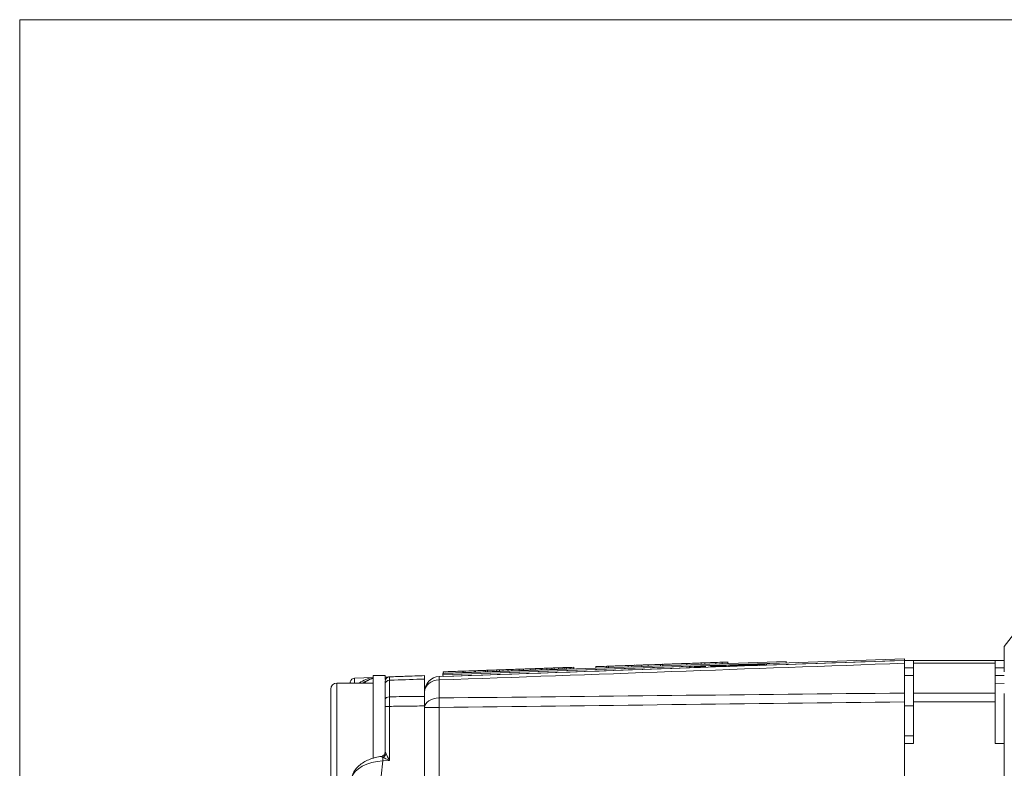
# Model space of a CAD drawing. Header units: millimetres. Extents: x 4 to 836, y 5 to 589.
# Tile 30 of 154: x 360 to 425, y 156 to 205. Entities that reach past the tile are written whole.
import ezdxf

# ---------------------------------------------------------------- set-up
doc = ezdxf.new("R2010")
doc.units = ezdxf.units.MM
doc.layers.add('1', color=7, linetype='Continuous', true_color=0xffffff)

msp = doc.modelspace()

# ---------------------------------------------------------------- linework, layer by layer
at = {"layer": '1', "color": 251, "linetype": 'Continuous', "lineweight": 18}
for p in [(359.949, 66.606), (510.845, 205.317)]:
    msp.add_line(p, (359.949, 205.317), dxfattribs=at)
at = {"layer": '1', "color": 9, "linetype": 'Continuous', "lineweight": 18}
for p, q in [((426.29, 165.561), (424.995, 163.873)), ((424.995, 162.192), (424.995, 163.873)), ((418.995, 162.961), (418.395, 162.961)), ((418.995, 162.769), (418.995, 162.961)), ((418.995, 162.961), (424.395, 162.961)), ((418.995, 160.8), (418.995, 162.769)), ((424.995, 162.961), (424.395, 162.961)), ((424.395, 162.961), (424.395, 162.769)), ((424.395, 162.769), (424.395, 160.8)), ((383.295, 161.461), (380.895, 161.461)), ((384.095, 161.961), (383.295, 161.961)), ((383.295, 161.961), (383.295, 156.482)), ((384.095, 161.961), (384.095, 161.699)), ((418.995, 161.961), (418.395, 161.961)), ((424.995, 161.961), (424.395, 161.961)), ((380.495, 154.861), (380.495, 161.061)), ((418.995, 160.21), (418.995, 160.8)), ((424.395, 160.8), (424.395, 160.21)), ((424.995, 111.142), (424.995, 160.781)), ((418.995, 157.461), (418.995, 160.21)), ((424.395, 157.461), (424.395, 160.21)), ((418.995, 157.461), (418.395, 157.461)), ((424.995, 157.461), (424.395, 157.461))]:
    msp.add_line(p, q, dxfattribs=at)
at = {"layer": '1', "color": 7, "linetype": 'Continuous', "lineweight": 18}
for p, q in [((410.589, 162.89), (387.903, 162.098)), ((410.593, 162.79), (387.907, 161.998)), ((406.753, 162.62), (406.755, 162.555)), ((406.858, 162.623), (406.86, 162.559)), ((408.212, 162.671), (408.212, 162.671)), ((409.182, 162.64), (409.18, 162.705)), ((409.2, 162.695), (409.199, 162.695)), ((409.202, 162.64), (409.2, 162.705)), ((409.288, 162.643), (409.285, 162.708)), ((410.593, 162.79), (410.589, 162.89)), ((387.907, 161.998), (387.903, 162.098)), ((404.199, 162.531), (404.202, 162.466)), ((404.203, 162.531), (404.206, 162.466)), ((404.294, 162.534), (404.297, 162.469)), ((404.314, 162.535), (404.314, 162.535)), ((406.616, 162.605), (406.611, 162.605)), ((406.616, 162.605), (406.616, 162.615))]:
    msp.add_line(p, q, dxfattribs=at)
at = {"layer": '1', "color": 18, "linetype": 'Continuous', "lineweight": 18}
for p, q in [((418.392, 163.061), (387.91, 161.997)), ((418.395, 162.961), (409.287, 162.643)), ((418.392, 163.061), (418.395, 162.961)), ((387.91, 161.997), (387.914, 161.897)), ((404.202, 162.466), (387.914, 161.897))]:
    msp.add_line(p, q, dxfattribs=at)
at = {"layer": '1', "color": 5, "linetype": 'Continuous', "lineweight": 18}
for p, q in [((400.153, 162.525), (400.149, 162.633)), ((401.05, 162.557), (401.046, 162.665)), ((401.461, 162.667), (401.464, 162.571)), ((402.272, 162.707), (402.275, 162.599)), ((402.43, 162.605), (402.426, 162.713)), ((404.017, 162.66), (404.014, 162.768)), ((404.482, 162.785), (404.483, 162.772)), ((404.969, 162.693), (404.965, 162.801)), ((405.054, 162.805), (405.055, 162.792)), ((405.201, 162.797), (405.204, 162.702)), ((405.948, 162.728), (405.944, 162.836)), ((406.734, 162.755), (406.73, 162.863)), ((398.01, 162.559), (398.014, 162.451)), ((398.725, 162.584), (398.729, 162.476))]:
    msp.add_line(p, q, dxfattribs=at)
at = {"layer": '1', "color": 5, "linetype": 'Continuous', "lineweight": 13}
for p, q in [((400.399, 162.534), (400.395, 162.629)), ((406.362, 162.838), (406.365, 162.742)), ((398.853, 162.575), (398.856, 162.48))]:
    msp.add_line(p, q, dxfattribs=at)
at = {"layer": '1', "color": 252, "linetype": 'Continuous', "lineweight": 18}
for p, q in [((418.395, 160.8), (418.395, 162.769)), ((424.995, 161.434), (424.395, 161.454)), ((418.395, 160.211), (418.395, 111.712)), ((418.995, 159.961), (418.395, 159.961)), ((418.395, 157.961), (418.995, 157.961))]:
    msp.add_line(p, q, dxfattribs=at)
at = {"layer": '1', "color": 9, "linetype": 'Continuous', "lineweight": 13}
for p, q in [((424.395, 162.769), (418.995, 162.769)), ((418.395, 162.461), (418.995, 162.461)), ((424.395, 162.461), (424.995, 162.461)), ((380.895, 161.461), (380.895, 154.461)), ((418.995, 160.8), (424.395, 160.8)), ((424.395, 160.21), (418.995, 160.21))]:
    msp.add_line(p, q, dxfattribs=at)
at = {"layer": '1', "color": 163, "linetype": 'Continuous', "lineweight": 18}
for p, q in [((387.937, 162.103), (387.934, 162.203)), ((389.223, 162.148), (389.219, 162.248)), ((389.258, 162.149), (389.254, 162.249)), ((389.969, 162.174), (389.966, 162.274)), ((390.057, 162.177), (390.054, 162.277)), ((390.715, 162.2), (390.712, 162.3)), ((390.857, 162.205), (390.853, 162.305)), ((391.462, 162.226), (391.458, 162.326)), ((391.656, 162.233), (391.653, 162.333)), ((392.208, 162.252), (392.205, 162.352)), ((392.456, 162.261), (392.452, 162.361)), ((392.955, 162.279), (392.951, 162.378)), ((393.23, 162.288), (393.227, 162.388)), ((393.675, 162.304), (393.672, 162.404)), ((394.002, 162.315), (393.999, 162.415)), ((394.394, 162.329), (394.391, 162.429)), ((394.436, 162.33), (394.433, 162.43)), ((394.774, 162.342), (394.771, 162.442)), ((395.113, 162.354), (395.109, 162.454)), ((395.133, 162.355), (395.13, 162.455)), ((395.261, 162.359), (395.257, 162.459)), ((395.547, 162.369), (395.543, 162.469)), ((395.832, 162.379), (395.828, 162.479)), ((395.958, 162.383), (395.955, 162.483)), ((396.086, 162.388), (396.083, 162.488)), ((396.319, 162.396), (396.315, 162.496)), ((396.551, 162.404), (396.547, 162.504))]:
    msp.add_line(p, q, dxfattribs=at)
at = {"layer": '1', "color": 27, "linetype": 'Continuous', "lineweight": 18}
for p, q in [((381.778, 161.461), (381.791, 161.538)), ((382.076, 161.791), (383.295, 161.834)), ((384.095, 161.861), (384.385, 161.872)), ((384.095, 160.364), (384.095, 161.412)), ((386.695, 160.581), (386.695, 161.727)), ((384.095, 156.906), (384.095, 159.92)), ((386.695, 111.975), (386.695, 159.948))]:
    msp.add_line(p, q, dxfattribs=at)
at = {"layer": '1', "color": 27, "linetype": 'Continuous', "lineweight": 13}
for p, q in [((384.095, 161.579), (384.095, 161.579)), ((384.385, 161.643), (384.385, 160.555)), ((384.385, 159.92), (384.095, 159.92)), ((384.385, 159.92), (384.385, 156.348)), ((383.947, 156.319), (383.824, 155.295)), ((384.385, 156.348), (383.947, 156.319))]:
    msp.add_line(p, q, dxfattribs=at)
at = {"layer": '1', "color": 252, "linetype": 'Continuous', "lineweight": 13}
for p, q in [((387.66, 161.666), (387.66, 160.474)), ((386.695, 159.846), (387.66, 159.846)), ((387.66, 159.846), (387.66, 153.761))]:
    msp.add_line(p, q, dxfattribs=at)
at = {"layer": '1', "color": 9, "linetype": 'Continuous', "lineweight": 18}
msp.add_arc((380.895, 161.061), 0.4, 90, 180, dxfattribs=at)
at = {"layer": '1', "color": 27, "linetype": 'Continuous', "lineweight": 18}
for centre, end in [((382.087, 161.491), 171), ((384.395, 161.572), 180)]:
    msp.add_arc(centre, 0.3, 92, end, dxfattribs=at)
at = {"layer": '1', "color": 252, "linetype": 'Continuous', "lineweight": 18}
msp.add_arc((387.695, 160.889), 1, 92, 180, dxfattribs=at)
at = {"layer": '1', "color": 27, "linetype": 'Continuous', "lineweight": 13}
for centre, major_axis, ratio, start_param, end_param in [((382.087, 161.491), (0.296, -0.047), 0.49948, 3.141593, 3.641082), ((382.087, 161.491), (-0.01, 0.3), 0.060338, 0, 1.667847), ((384.395, 161.572), (0.582, 0.02), 0.515554, 1.570796, 2.094728), ((384.395, 161.412), (0.3, 0), 0.771778, 1.605703, 3.141593), ((384.395, 160.364), (0.3, 0), 0.635892, 1.605703, 3.141593), ((383.913, 156.787), (-0.21, -0.214), 0.694122, 1.04033, 2.167504), ((384.395, 156.348), (0.3, -0.561), 0.014514, 3.806579, 4.704632), ((383.873, 155.122), (2.021, 0.189), 0.586057, 1.479581, 2.939027), ((384.395, 156.348), (0.58, -0.262), 0.006775, 3.799333, 4.697386), ((383.957, 156.319), (-0.02, 0.299), 0.034821, 0.670408, 1.56846)]:
    msp.add_ellipse(centre, major_axis=major_axis, ratio=ratio, start_param=start_param, end_param=end_param, dxfattribs=at)
at = {"layer": '1', "color": 27, "linetype": 'Continuous', "lineweight": 18}
for centre, major_axis, ratio, start_param, end_param in [((383.547, 159.841), (0, 2), 1, 0.126167, 0.62633), ((383.741, 159.848), (1.42, 1.464), 0.962555, 1.014232, 1.385122), ((383.815, 159.85), (1.523, 1.366), 0.962139, 1.120597, 1.45657), ((383.795, 156.906), (0.3, 0), 0.999357, 4.821061, 6.283185)]:
    msp.add_ellipse(centre, major_axis=major_axis, ratio=ratio, start_param=start_param, end_param=end_param, dxfattribs=at)
at = {"layer": '1', "color": 252, "linetype": 'Continuous', "lineweight": 13}
for centre, major_axis, ratio, start_param, end_param in [((387.695, 160.889), (-1, 0), 0.777852, 4.747296, 6.283185), ((387.695, 160.889), (0.035, -0.999), 0.012336, 3.141593, 3.820718), ((387.695, 159.846), (-1, 0), 0.628448, 4.747296, 6.283185), ((387.695, 159.846), (0.012, -1), 0.034897, 4.032833, 4.711958)]:
    msp.add_ellipse(centre, major_axis=major_axis, ratio=ratio, start_param=start_param, end_param=end_param, dxfattribs=at)
at = {"layer": '1', "color": 252, "linetype": 'Continuous', "lineweight": 18}
msp.add_open_spline([(387.66, 161.888), (397.905, 162.246), (408.15, 162.604), (418.395, 162.961)], degree=3, dxfattribs=at)
at = {"layer": '1', "color": 252, "linetype": 'Continuous', "lineweight": 13}
for points in [[(418.395, 162.769), (408.15, 162.403), (397.905, 162.035), (387.66, 161.666)], [(387.66, 160.474), (397.905, 160.587), (408.15, 160.695), (418.395, 160.8)], [(418.395, 160.211), (408.15, 160.094), (397.905, 159.973), (387.66, 159.846)]]:
    msp.add_open_spline(points, degree=3, dxfattribs=at)
at = {"layer": '1', "color": 5, "linetype": 'Continuous', "lineweight": 18}
for points, knots in [([(400.15, 162.621), (400.149, 162.621), (400.133, 162.62), (400.101, 162.619), (399.753, 162.607), (399.406, 162.595), (399.06, 162.583), (398.993, 162.58), (398.919, 162.578), (398.853, 162.575)], [0, 0, 0, 0, 0.062897, 0.062897, 0.062897, 0.871343, 0.871343, 0.871343, 1, 1, 1, 1]), ([(400.071, 162.618), (400.079, 162.618), (400.104, 162.619), (400.145, 162.621), (400.707, 162.64), (400.72, 162.641), (399.963, 162.614), (399.653, 162.603), (399.283, 162.59), (399.237, 162.589), (399.182, 162.587), (399.125, 162.585)], [0, 0, 0, 0, 0.038522, 0.038522, 0.038522, 0.486594, 0.486594, 0.934485, 0.934485, 0.934485, 1, 1, 1, 1]), ([(401.461, 162.667), (401.031, 162.652), (400.601, 162.636), (400.171, 162.621), (400.079, 162.618), (400.066, 162.618), (400.139, 162.62), (400.178, 162.622), (400.217, 162.623), (400.256, 162.624), (400.283, 162.625), (400.311, 162.626), (400.34, 162.627)], [0, 0, 0, 0, 0.740039, 0.740039, 0.740039, 0.866511, 0.866511, 0.866511, 0.950214, 0.950214, 0.950214, 1, 1, 1, 1]), ([(400.395, 162.629), (400.32, 162.627), (400.252, 162.624), (400.191, 162.622), (400.177, 162.622), (400.163, 162.621), (400.149, 162.621)], [0, 0, 0, 0, 0.792675, 0.792675, 0.792675, 1, 1, 1, 1]), ([(402.427, 162.7), (402.428, 162.7), (402.367, 162.698), (402.025, 162.686), (401.819, 162.679), (401.461, 162.667)], [0, 0, 0, 0, 0.349165, 0.349165, 1, 1, 1, 1]), ([(404.014, 162.756), (404.015, 162.756), (403.95, 162.753), (403.824, 162.749), (403.773, 162.747), (403.722, 162.746), (403.672, 162.744), (403.237, 162.729), (402.908, 162.717), (402.209, 162.693), (402.21, 162.693), (402.419, 162.7)], [0, 0, 0, 0, 0.135192, 0.135192, 0.135192, 0.20655, 0.20655, 0.20655, 0.657027, 0.657027, 1, 1, 1, 1]), ([(404.965, 162.789), (404.964, 162.789), (404.92, 162.787), (404.65, 162.778), (404.478, 162.772), (404.232, 162.763), (403.836, 162.749), (403.44, 162.736), (403.043, 162.722), (403.003, 162.72), (402.982, 162.72), (402.982, 162.72)], [0, 0, 0, 0, 0.123947, 0.123947, 0.380101, 0.380101, 0.380101, 0.951796, 0.951796, 0.951796, 1, 1, 1, 1]), ([(406.362, 162.838), (405.943, 162.823), (405.524, 162.808), (405.105, 162.794), (405.038, 162.791), (405.038, 162.791), (405.104, 162.794), (405.142, 162.795), (405.179, 162.796), (405.217, 162.798), (405.283, 162.8), (405.357, 162.803), (405.423, 162.805)], [0, 0, 0, 0, 0.737359, 0.737359, 0.737359, 0.835462, 0.835462, 0.835462, 0.901998, 0.901998, 0.901998, 1, 1, 1, 1]), ([(405.945, 162.823), (405.944, 162.823), (405.898, 162.821), (405.626, 162.812), (405.464, 162.806), (405.201, 162.797)], [0, 0, 0, 0, 0.327646, 0.327646, 1, 1, 1, 1]), ([(406.73, 162.851), (406.73, 162.851), (406.714, 162.85), (406.681, 162.849), (406.643, 162.847), (406.606, 162.846), (406.568, 162.845), (406.502, 162.843), (406.428, 162.84), (406.362, 162.838)], [0, 0, 0, 0, 0.227884, 0.227884, 0.227884, 0.539989, 0.539989, 0.539989, 1, 1, 1, 1]), ([(398.726, 162.571), (398.504, 162.563), (398.282, 162.556), (398.061, 162.548), (398.028, 162.547), (398.011, 162.546), (398.01, 162.546)], [0, 0, 0, 0, 0.88968, 0.88968, 0.88968, 1, 1, 1, 1]), ([(398.853, 162.575), (398.827, 162.575), (398.801, 162.574), (398.776, 162.573), (398.741, 162.572), (398.724, 162.571), (398.726, 162.571)], [0, 0, 0, 0, 0.472253, 0.472253, 0.472253, 1, 1, 1, 1])]:
    msp.add_open_spline(points, degree=3, knots=knots, dxfattribs=at)
for points in [[(401.047, 162.652), (401.045, 162.652), (400.826, 162.644), (400.395, 162.629)], [(404.511, 162.773), (404.479, 162.772), (404.446, 162.771), (404.414, 162.77)], [(405.201, 162.797), (405.123, 162.794), (405.044, 162.792), (404.966, 162.789)]]:
    msp.add_open_spline(points, degree=3, dxfattribs=at)
at = {"layer": '1', "color": 7, "linetype": 'Continuous', "lineweight": 18}
for points, degree, knots in [([(409.18, 162.694), (409.18, 162.694), (409.18, 162.694), (409.179, 162.694), (409.178, 162.694), (409.175, 162.694), (409.156, 162.694), (409.102, 162.692), (408.986, 162.688), (408.839, 162.682), (408.682, 162.677), (408.503, 162.671), (408.316, 162.664), (408.096, 162.657), (407.748, 162.644), (407.449, 162.634), (407.218, 162.626), (407.046, 162.62), (406.948, 162.616), (406.877, 162.614), (406.862, 162.613), (406.859, 162.613), (406.858, 162.613), (406.858, 162.613), (406.858, 162.613)], 6, [0, 0, 0, 0, 0, 0, 0, 0.053394, 0.106788, 0.160182, 0.213576, 0.26697, 0.320364, 0.373758, 0.427151, 0.480545, 0.533939, 0.587333, 0.640727, 0.694121, 0.747515, 0.800909, 0.854303, 0.907697, 0.961091, 1, 1, 1, 1, 1, 1, 1]), ([(408.625, 162.675), (409.009, 162.688), (409.191, 162.695), (409.191, 162.695), (409.191, 162.695), (409.191, 162.695), (409.191, 162.695), (409.191, 162.695), (409.191, 162.695), (409.191, 162.695), (409.188, 162.695), (409.182, 162.694)], 3, [0, 0, 0, 0, 0.327103, 0.327103, 0.327103, 0.654207, 0.654207, 0.654207, 0.98131, 0.98131, 1, 1, 1, 1]), ([(408.692, 162.677), (409.086, 162.691), (409.191, 162.695), (409.191, 162.695), (409.191, 162.695), (409.191, 162.695), (409.191, 162.695)], 3, [0, 0, 0, 0, 0.871969, 0.871969, 0.871969, 1, 1, 1, 1]), ([(405.284, 162.558), (405.284, 162.558), (405.284, 162.558), (405.284, 162.558), (405.284, 162.558), (405.284, 162.558), (405.284, 162.558), (405.012, 162.549), (404.781, 162.541), (404.616, 162.535), (404.523, 162.532), (404.482, 162.53), (404.48, 162.53)], 6, [0, 0, 0, 0, 0, 0, 0, 0.11603, 0.290913, 0.465797, 0.64068, 0.815564, 0.990447, 1, 1, 1, 1, 1, 1, 1])]:
    msp.add_open_spline(points, degree=degree, knots=knots, dxfattribs=at)
for points, degree in [([(407.831, 162.647), (407.977, 162.652), (408.103, 162.657), (408.216, 162.661)], 3), ([(404.296, 162.524), (404.297, 162.497), (404.298, 162.469)], 2), ([(405.596, 162.569), (405.874, 162.579), (406.29, 162.593), (406.616, 162.605)], 3), ([(406.618, 162.55), (406.617, 162.578), (406.616, 162.605)], 2), ([(406.858, 162.613), (406.86, 162.559)], 1)]:
    msp.add_open_spline(points, degree=degree, dxfattribs=at)
at = {"layer": '1', "color": 252, "linetype": 'Continuous', "lineweight": 18}
for points in [[(418.395, 162.961), (418.395, 162.961), (418.395, 162.953), (418.395, 162.929), (418.395, 162.896), (418.395, 162.855), (418.395, 162.8), (418.395, 162.769)], [(418.395, 160.8), (418.395, 160.757), (418.395, 160.668), (418.395, 160.571), (418.395, 160.47), (418.395, 160.368), (418.395, 160.264), (418.395, 160.211)]]:
    msp.add_open_spline(points, degree=3, knots=[0, 0, 0, 0, 0.25, 0.5, 0.5, 0.75, 1, 1, 1, 1], dxfattribs=at)
at = {"layer": '1', "color": 163, "linetype": 'Continuous', "lineweight": 18}
for points in [[(389.219, 162.248), (388.791, 162.233), (388.362, 162.218), (387.934, 162.203)], [(389.223, 162.148), (388.794, 162.133), (388.366, 162.118), (387.937, 162.103)], [(389.254, 162.249), (389.243, 162.249), (389.231, 162.249), (389.219, 162.248)], [(389.258, 162.149), (389.246, 162.149), (389.234, 162.149), (389.223, 162.148)], [(389.966, 162.274), (389.729, 162.266), (389.491, 162.258), (389.254, 162.249)], [(389.969, 162.174), (389.732, 162.166), (389.495, 162.158), (389.258, 162.149)], [(390.054, 162.277), (390.024, 162.276), (389.995, 162.275), (389.966, 162.274)], [(390.057, 162.177), (390.028, 162.176), (389.999, 162.175), (389.969, 162.174)], [(390.712, 162.3), (390.493, 162.293), (390.273, 162.285), (390.054, 162.277)], [(390.715, 162.2), (390.496, 162.193), (390.277, 162.185), (390.057, 162.177)], [(390.853, 162.305), (390.806, 162.304), (390.759, 162.302), (390.712, 162.3)], [(390.857, 162.205), (390.81, 162.204), (390.763, 162.202), (390.715, 162.2)], [(391.458, 162.326), (391.257, 162.319), (391.055, 162.312), (390.853, 162.305)], [(391.462, 162.226), (391.26, 162.219), (391.058, 162.212), (390.857, 162.205)], [(391.653, 162.333), (391.588, 162.331), (391.523, 162.329), (391.458, 162.326)], [(391.656, 162.233), (391.591, 162.231), (391.527, 162.229), (391.462, 162.226)], [(392.205, 162.352), (392.021, 162.346), (391.837, 162.34), (391.653, 162.333)], [(392.208, 162.252), (392.024, 162.246), (391.84, 162.24), (391.656, 162.233)], [(392.452, 162.361), (392.37, 162.358), (392.287, 162.355), (392.205, 162.352)], [(392.456, 162.261), (392.373, 162.258), (392.291, 162.255), (392.208, 162.252)], [(392.951, 162.378), (392.785, 162.373), (392.619, 162.367), (392.452, 162.361)], [(392.955, 162.279), (392.788, 162.273), (392.622, 162.267), (392.456, 162.261)], [(393.227, 162.388), (393.135, 162.385), (393.043, 162.382), (392.951, 162.378)], [(393.23, 162.288), (393.139, 162.285), (393.047, 162.282), (392.955, 162.279)], [(393.672, 162.404), (393.524, 162.398), (393.375, 162.393), (393.227, 162.388)], [(393.675, 162.304), (393.527, 162.299), (393.379, 162.293), (393.23, 162.288)], [(393.999, 162.415), (393.89, 162.411), (393.781, 162.407), (393.672, 162.404)], [(394.002, 162.315), (393.893, 162.311), (393.784, 162.308), (393.675, 162.304)], [(394.391, 162.429), (394.26, 162.424), (394.129, 162.42), (393.999, 162.415)], [(394.394, 162.329), (394.264, 162.324), (394.133, 162.32), (394.002, 162.315)], [(394.433, 162.43), (394.419, 162.43), (394.405, 162.429), (394.391, 162.429)], [(394.436, 162.33), (394.422, 162.33), (394.408, 162.329), (394.394, 162.329)], [(394.771, 162.442), (394.658, 162.438), (394.545, 162.434), (394.433, 162.43)], [(394.774, 162.342), (394.662, 162.338), (394.549, 162.334), (394.436, 162.33)], [(395.109, 162.454), (394.997, 162.45), (394.884, 162.446), (394.771, 162.442)], [(395.113, 162.354), (395, 162.35), (394.887, 162.346), (394.774, 162.342)], [(395.13, 162.455), (395.123, 162.454), (395.116, 162.454), (395.109, 162.454)], [(395.133, 162.355), (395.126, 162.354), (395.12, 162.354), (395.113, 162.354)], [(395.257, 162.459), (395.215, 162.458), (395.172, 162.456), (395.13, 162.455)], [(395.261, 162.359), (395.218, 162.358), (395.176, 162.356), (395.133, 162.355)], [(395.543, 162.469), (395.448, 162.466), (395.353, 162.462), (395.257, 162.459)], [(395.547, 162.369), (395.451, 162.366), (395.356, 162.362), (395.261, 162.359)], [(395.828, 162.479), (395.733, 162.476), (395.638, 162.472), (395.543, 162.469)], [(395.832, 162.379), (395.737, 162.376), (395.642, 162.372), (395.547, 162.369)], [(395.955, 162.483), (395.913, 162.482), (395.871, 162.48), (395.828, 162.479)], [(395.958, 162.383), (395.916, 162.382), (395.874, 162.38), (395.832, 162.379)], [(396.083, 162.488), (396.04, 162.486), (395.998, 162.485), (395.955, 162.483)], [(396.086, 162.388), (396.044, 162.386), (396.001, 162.385), (395.958, 162.383)], [(396.315, 162.496), (396.238, 162.493), (396.16, 162.491), (396.083, 162.488)], [(396.319, 162.396), (396.241, 162.393), (396.164, 162.391), (396.086, 162.388)], [(396.547, 162.504), (396.47, 162.501), (396.392, 162.499), (396.315, 162.496)], [(396.551, 162.404), (396.473, 162.401), (396.396, 162.399), (396.319, 162.396)]]:
    msp.add_open_spline(points, degree=3, dxfattribs=at)
at = {"layer": '1', "color": 27, "linetype": 'Continuous', "lineweight": 18}
for points, knots in [([(384.095, 161.412), (384.095, 161.438), (384.095, 161.483), (384.095, 161.517), (384.095, 161.544), (384.095, 161.565), (384.095, 161.572), (384.095, 161.572)], [0, 0, 0, 0, 0.25014, 0.50028, 0.50028, 0.750419, 1, 1, 1, 1]), ([(384.385, 161.872), (384.723, 161.883), (385.061, 161.895), (385.831, 161.922), (386.263, 161.937), (386.695, 161.952)], [0, 0, 0, 0, 0.439135, 0.439135, 1, 1, 1, 1]), ([(386.695, 161.952), (386.695, 161.952), (386.695, 161.947), (386.695, 161.933), (386.695, 161.927), (386.695, 161.912), (386.695, 161.904), (386.695, 161.875), (386.695, 161.827), (386.695, 161.763), (386.695, 161.727)], [0, 0, 0, 0, 0.25, 0.25, 0.375, 0.375, 0.5, 0.5, 0.75, 1, 1, 1, 1]), ([(384.095, 159.92), (384.095, 159.96), (384.095, 160.04), (384.095, 160.118), (384.095, 160.194), (384.095, 160.267), (384.095, 160.333), (384.095, 160.364)], [0, 0, 0, 0, 0.25, 0.5, 0.5, 0.75, 1, 1, 1, 1]), ([(386.695, 160.581), (386.695, 160.536), (386.695, 160.489), (386.695, 160.415), (386.695, 160.389), (386.695, 160.338), (386.695, 160.311), (386.695, 160.23), (386.695, 160.12), (386.695, 160.006), (386.695, 159.948)], [0, 0, 0, 0, 0.25, 0.25, 0.375, 0.375, 0.5, 0.5, 0.75, 1, 1, 1, 1]), ([(383.826, 156.606), (383.796, 156.604), (383.639, 156.588), (383.356, 156.526), (382.995, 156.399), (382.659, 156.224), (382.361, 156.002), (382.115, 155.738), (381.954, 155.468), (381.894, 155.285), (381.875, 155.207)], [0, 0, 0, 0, 0.029402, 0.155892, 0.287949, 0.42753, 0.575055, 0.729438, 0.887597, 1, 1, 1, 1])]:
    msp.add_open_spline(points, degree=3, knots=knots, dxfattribs=at)
at = {"layer": '1', "color": 27, "linetype": 'Continuous', "lineweight": 13}
for points, knots in [([(384.385, 161.872), (384.384, 161.872), (384.384, 161.862), (384.384, 161.833), (384.384, 161.794), (384.384, 161.77), (384.384, 161.727), (384.384, 161.712), (384.384, 161.679), (384.384, 161.662), (384.385, 161.643)], [0, 0, 0, 0, 0.25, 0.5, 0.5, 0.75, 0.75, 0.875, 0.875, 1, 1, 1, 1]), ([(386.695, 161.727), (386.029, 161.703), (385.363, 161.679), (384.592, 161.651), (384.489, 161.647), (384.385, 161.643)], [0, 0, 0, 0, 0.86501, 0.86501, 1, 1, 1, 1]), ([(384.385, 160.555), (384.384, 160.51), (384.384, 160.416), (384.384, 160.312), (384.384, 160.203), (384.384, 160.148), (384.384, 160.063), (384.384, 160.035), (384.384, 159.977), (384.384, 159.948), (384.385, 159.92)], [0, 0, 0, 0, 0.25, 0.5, 0.5, 0.75, 0.75, 0.875, 0.875, 1, 1, 1, 1]), ([(384.385, 160.555), (384.954, 160.561), (385.524, 160.568), (386.294, 160.576), (386.495, 160.579), (386.695, 160.581)], [0, 0, 0, 0, 0.739697, 0.739697, 1, 1, 1, 1]), ([(386.695, 159.948), (386.263, 159.943), (385.831, 159.938), (385.061, 159.928), (384.723, 159.924), (384.385, 159.92)], [0, 0, 0, 0, 0.560865, 0.560865, 1, 1, 1, 1]), ([(384.095, 156.906), (384.095, 156.905), (384.097, 156.9), (384.104, 156.886), (384.108, 156.876), (384.119, 156.854), (384.126, 156.842), (384.136, 156.822), (384.139, 156.815), (384.147, 156.801), (384.15, 156.794), (384.154, 156.787)], [0, 0, 0, 0, 0.25, 0.25, 0.5, 0.5, 0.75, 0.75, 0.875, 0.875, 1, 1, 1, 1]), ([(383.935, 156.553), (383.928, 156.556), (383.922, 156.56), (383.909, 156.567), (383.903, 156.57), (383.885, 156.58), (383.874, 156.585), (383.859, 156.593), (383.855, 156.595), (383.846, 156.599), (383.843, 156.601), (383.836, 156.604), (383.834, 156.605), (383.83, 156.607), (383.828, 156.608), (383.828, 156.608)], [0, 0, 0, 0, 0.125, 0.125, 0.25, 0.25, 0.5, 0.5, 0.625, 0.625, 0.75, 0.75, 0.875, 0.875, 1, 1, 1, 1])]:
    msp.add_open_spline(points, degree=3, knots=knots, dxfattribs=at)

doc.saveas('drawing.dxf')
